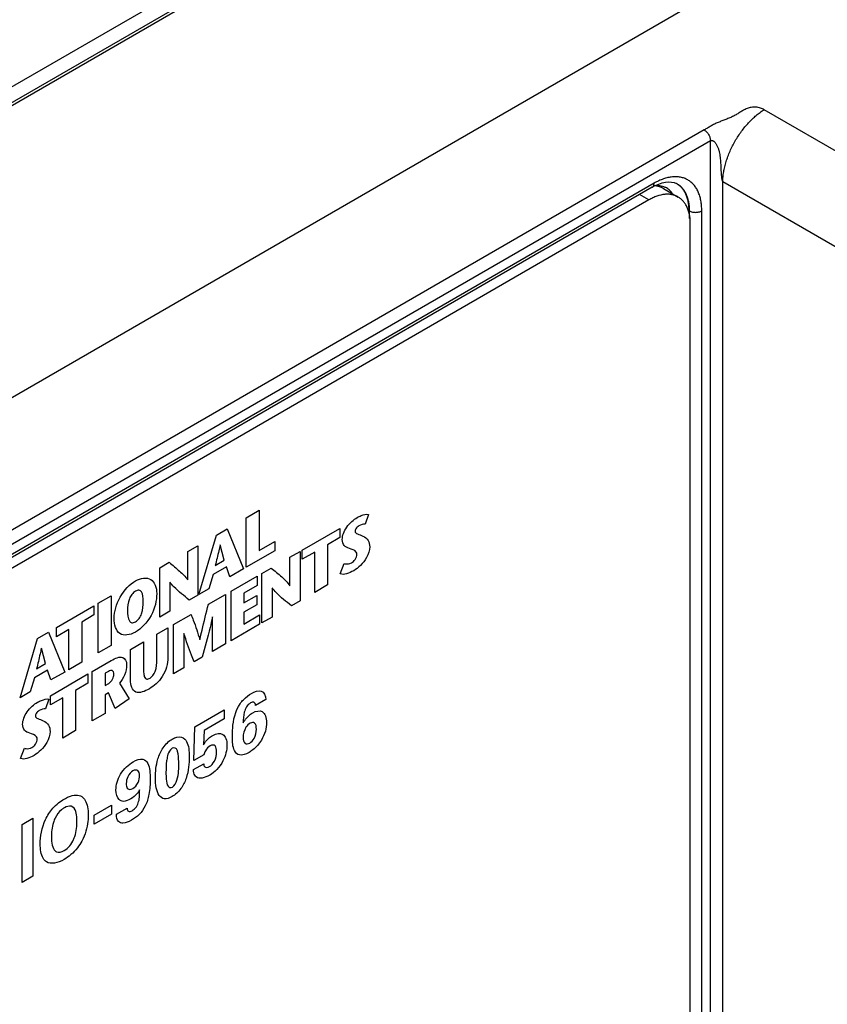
# Model space of a CAD drawing. Header units: inches. Extents: x 0 to 34, y 0 to 22.
# Tile 20 of 129: x 2.8 to 3.9, y 16.3 to 17.6. Entities that reach past the tile are written whole.
import ezdxf

# ---------------------------------------------------------------- set-up
doc = ezdxf.new("R2010")
doc.units = ezdxf.units.IN
doc.header["$LTSCALE"] = 1.87
doc.header["$MEASUREMENT"] = 0
doc.layers.get('0').update_dxf_attribs({"linetype": 'CONTINUOUS'})
doc.layers.add('02___PRT_ALL_AXES', color=7, linetype='CONTINUOUS')

msp = doc.modelspace()

# ---------------------------------------------------------------- linework, layer by layer
at = {"color": 7, "linetype": 'CONTINUOUS'}
for p, q in [((7.8976, 20.3977), (1.1533, 16.5035)), ((1.1681, 16.4923), (7.9125, 20.3864)), ((1.1736, 16.4918), (7.9179, 20.3859)), ((2.062, 16.6321), (8.2522, 20.2062)), ((4.5258, 17.0114), (3.7847, 17.4393)), ((3.7081, 17.4134), (2.2149, 16.5512)), ((3.7159, 17.3997), (2.2227, 16.5375)), ((3.7159, 15.2635), (3.7159, 17.3997)), ((3.644, 17.3454), (2.2496, 16.5403)), ((3.6698, 17.3462), (3.6726, 17.3451)), ((3.6726, 17.3451), (3.6726, 17.3451)), ((3.7317, 15.316), (3.7317, 17.3474)), ((4.4728, 16.9196), (3.7317, 17.3474)), ((3.6416, 17.3403), (2.2472, 16.5352)), ((3.6887, 17.3104), (3.6878, 17.3108)), ((3.6893, 17.3101), (3.6887, 17.3104)), ((3.6893, 17.3005), (3.6893, 17.3101)), ((3.7049, 15.3403), (3.7049, 17.3103))]:
    msp.add_line(p, q, dxfattribs=at)
at = {"color": 40, "linetype": 'CONTINUOUS'}
for p, q in [((3.1235, 16.9188), (3.14, 16.9283)), ((3.14, 16.9283), (3.14, 16.8771)), ((3.1235, 16.8558), (3.1235, 16.9188)), ((3.2794, 16.9231), (3.2752, 16.9108)), ((3.0853, 16.8968), (3.0991, 16.9047)), ((3.0991, 16.9047), (3.1198, 16.8537)), ((3.195, 16.8776), (3.243, 16.9053)), ((3.243, 16.9053), (3.243, 16.8935)), ((3.0631, 16.8209), (3.0853, 16.8968)), ((3.243, 16.8935), (3.2273, 16.8844)), ((3.0488, 16.8757), (3.0617, 16.8832)), ((3.0617, 16.8832), (3.0617, 16.8201)), ((3.0954, 16.8646), (3.0901, 16.8841)), ((3.14, 16.8771), (3.1599, 16.8886)), ((3.1599, 16.8886), (3.1599, 16.8768)), ((3.2273, 16.8844), (3.2273, 16.8331)), ((3.0488, 16.8396), (3.0488, 16.8757)), ((3.1599, 16.8768), (3.1235, 16.8558)), ((3.1791, 16.8684), (3.1921, 16.8759)), ((3.1791, 16.8323), (3.1791, 16.8684)), ((3.1921, 16.8759), (3.1921, 16.8128)), ((3.195, 16.8658), (3.195, 16.8776)), ((3.2108, 16.8749), (3.195, 16.8658)), ((3.2108, 16.8236), (3.2108, 16.8749)), ((3.0131, 16.8551), (3.0251, 16.862)), ((3.0131, 16.7921), (3.0131, 16.8551)), ((3.0981, 16.8561), (3.0811, 16.8464)), ((3.0839, 16.858), (3.0954, 16.8646)), ((3.1024, 16.8436), (3.0981, 16.8561)), ((3.1198, 16.8537), (3.1024, 16.8436)), ((3.1435, 16.8478), (3.1554, 16.8547)), ((3.2435, 16.8472), (3.2485, 16.8605)), ((3.0811, 16.8464), (3.0759, 16.8283)), ((3.104, 16.825), (3.1372, 16.8442)), ((3.1372, 16.8442), (3.1372, 16.8324)), ((3.1435, 16.7848), (3.1435, 16.8478)), ((3.0261, 16.8365), (3.0261, 16.7995)), ((3.0759, 16.8283), (3.0631, 16.8209)), ((3.1372, 16.8324), (3.1205, 16.8227)), ((3.1564, 16.8292), (3.1564, 16.7922)), ((3.2273, 16.8331), (3.2108, 16.8236)), ((2.9344, 16.8097), (2.9509, 16.8192)), ((2.9509, 16.8192), (2.9509, 16.7561)), ((3.0617, 16.8201), (3.0507, 16.8138)), ((3.0751, 16.8084), (3.097, 16.821)), ((3.097, 16.821), (3.097, 16.7579)), ((3.104, 16.762), (3.104, 16.825)), ((3.1205, 16.8227), (3.1205, 16.8103)), ((3.1205, 16.8103), (3.1368, 16.8197)), ((3.1368, 16.8197), (3.1368, 16.8079)), ((2.8812, 16.7789), (2.9291, 16.8066)), ((2.9291, 16.8066), (2.9291, 16.7948)), ((2.9344, 16.7466), (2.9344, 16.8097)), ((3.1368, 16.8079), (3.1205, 16.7985)), ((3.1921, 16.8128), (3.1811, 16.8065)), ((2.9291, 16.7948), (2.9134, 16.7857)), ((3.0261, 16.7995), (3.0131, 16.7921)), ((3.0308, 16.7827), (3.0531, 16.7956)), ((3.0805, 16.7484), (3.0805, 16.7926)), ((3.1205, 16.7985), (3.1205, 16.7833)), ((3.1205, 16.7833), (3.1405, 16.7948)), ((3.1405, 16.7948), (3.1405, 16.783)), ((3.1564, 16.7922), (3.1435, 16.7848)), ((2.8812, 16.7671), (2.8812, 16.7789)), ((2.9134, 16.7857), (2.9134, 16.7345)), ((3.0092, 16.7703), (3.0234, 16.7785)), ((3.0234, 16.7785), (3.0234, 16.7404)), ((3.0308, 16.7197), (3.0308, 16.7827)), ((3.1405, 16.783), (3.104, 16.762)), ((2.8349, 16.6892), (2.8571, 16.765)), ((2.8571, 16.765), (2.8709, 16.773)), ((2.8709, 16.773), (2.8917, 16.722)), ((2.8969, 16.7762), (2.8812, 16.7671)), ((2.8969, 16.725), (2.8969, 16.7762)), ((3.0092, 16.7376), (3.0092, 16.7703)), ((3.0437, 16.7713), (3.0437, 16.7272)), ((2.8673, 16.7329), (2.862, 16.7523)), ((2.9509, 16.7561), (2.9344, 16.7466)), ((2.9758, 16.751), (2.9922, 16.7605)), ((2.9922, 16.7605), (2.9922, 16.7275)), ((3.097, 16.7579), (3.0805, 16.7484)), ((2.9758, 16.7124), (2.9758, 16.751)), ((3.0674, 16.7408), (3.057, 16.7349)), ((2.8558, 16.7263), (2.8673, 16.7329)), ((2.9134, 16.7345), (2.8969, 16.725)), ((2.9267, 16.7227), (2.9511, 16.7367)), ((3.0437, 16.7272), (3.0308, 16.7197)), ((2.853, 16.7147), (2.8478, 16.6966)), ((2.8699, 16.7244), (2.853, 16.7147)), ((2.8742, 16.7119), (2.8699, 16.7244)), ((2.8734, 16.6919), (2.9214, 16.7196)), ((2.8917, 16.722), (2.8742, 16.7119)), ((2.9214, 16.7196), (2.9214, 16.7078)), ((2.9267, 16.6596), (2.9267, 16.7227)), ((2.9475, 16.7229), (2.9432, 16.7204)), ((2.9432, 16.7204), (2.9432, 16.7049)), ((2.9214, 16.7078), (2.9057, 16.6987)), ((2.9432, 16.7049), (2.9479, 16.7076)), ((2.9617, 16.7078), (2.9738, 16.6877)), ((2.8478, 16.6966), (2.8349, 16.6892)), ((2.8734, 16.6801), (2.8734, 16.6919)), ((2.9057, 16.6987), (2.9057, 16.6474)), ((2.9475, 16.6954), (2.9432, 16.693)), ((2.9432, 16.693), (2.9432, 16.6691)), ((2.9561, 16.6755), (2.9475, 16.6954)), ((2.8714, 16.6876), (2.8672, 16.6752)), ((2.8892, 16.6892), (2.8734, 16.6801)), ((2.8892, 16.6379), (2.8892, 16.6892)), ((2.9738, 16.6877), (2.9561, 16.6755)), ((3.1484, 16.6869), (3.1353, 16.6793)), ((2.9432, 16.6691), (2.9267, 16.6596)), ((3.058, 16.6523), (3.0954, 16.6739)), ((3.0954, 16.6739), (3.0954, 16.6622)), ((3.0566, 16.6093), (3.058, 16.6523)), ((3.0954, 16.6622), (3.0697, 16.6474)), ((2.9057, 16.6474), (2.8892, 16.6379)), ((3.0697, 16.6474), (3.0689, 16.6293)), ((2.8355, 16.6116), (2.8404, 16.6249)), ((3.0694, 16.6163), (3.0566, 16.6093)), ((3.0561, 16.5976), (3.0692, 16.6051)), ((2.9294, 16.5397), (2.9514, 16.5523)), ((2.9514, 16.5523), (2.9514, 16.5408)), ((2.9514, 16.5408), (2.9294, 16.5281)), ((2.9294, 16.5281), (2.9294, 16.5397)), ((2.9579, 16.5407), (2.9713, 16.5484)), ((2.8375, 16.5278), (2.8512, 16.5357)), ((2.8375, 16.4538), (2.8375, 16.5278)), ((2.8512, 16.5357), (2.8512, 16.4618)), ((2.8512, 16.4618), (2.8375, 16.4538))]:
    msp.add_line(p, q, dxfattribs=at)
at = {"color": 7, "linetype": 'CONTINUOUS'}
msp.add_lwpolyline([(3.6416, 17.3403), (3.6456, 17.3424), (3.6501, 17.3444), (3.6544, 17.3458), (3.6586, 17.3467), (3.6626, 17.3471), (3.6663, 17.3469), (3.6698, 17.3462)], dxfattribs=at)
msp.add_arc((3.6606, 17.3231), 0.025, 59.8774, 61.9314, dxfattribs=at)
for points, knots in [([(3.7847, 17.4393), (3.7832, 17.4402), (3.7806, 17.4413), (3.777, 17.4421), (3.7741, 17.4425), (3.7711, 17.4426), (3.7681, 17.4423), (3.7653, 17.4416), (3.7627, 17.4408), (3.7603, 17.4397), (3.7573, 17.4382), (3.7545, 17.4364), (3.7518, 17.4347), (3.7497, 17.4334), (3.7475, 17.4322), (3.7445, 17.4306), (3.7406, 17.4288), (3.7365, 17.4272), (3.7331, 17.4259), (3.7307, 17.425), (3.7282, 17.424), (3.7257, 17.4229), (3.7233, 17.4219), (3.721, 17.4208), (3.7187, 17.4196), (3.7165, 17.4184), (3.7144, 17.4172), (3.7123, 17.4159), (3.7102, 17.4147), (3.7088, 17.4138), (3.7081, 17.4134)], [0, 0, 0, 0, 0.06347, 0.097846, 0.133383, 0.169336, 0.204832, 0.239151, 0.271945, 0.303255, 0.333366, 0.391513, 0.420295, 0.4493, 0.478766, 0.508816, 0.570687, 0.634167, 0.666135, 0.69806, 0.729829, 0.76134, 0.792507, 0.823258, 0.853536, 0.883358, 0.912778, 0.94186, 0.970831, 1, 1, 1, 1]), ([(3.7317, 17.3474), (3.7317, 17.3495), (3.732, 17.3536), (3.7328, 17.36), (3.7342, 17.3665), (3.736, 17.3731), (3.7383, 17.3798), (3.7419, 17.3887), (3.7474, 17.3996), (3.7541, 17.4098), (3.76, 17.4174), (3.7646, 17.4227), (3.7695, 17.4276), (3.7744, 17.432), (3.7795, 17.4359), (3.783, 17.4382), (3.7847, 17.4393)], [0, 0, 0, 0, 0.055568, 0.113749, 0.174286, 0.236869, 0.301141, 0.366709, 0.499994, 0.63328, 0.698849, 0.763122, 0.825707, 0.886246, 0.944429, 1, 1, 1, 1]), ([(3.7081, 17.4134), (3.7087, 17.4131), (3.7097, 17.4123), (3.7112, 17.4109), (3.7125, 17.4093), (3.7137, 17.4075), (3.7147, 17.4056), (3.7154, 17.4036), (3.7158, 17.4016), (3.7159, 17.4003), (3.7159, 17.3997)], [0, 0, 0, 0, 0.114831, 0.238392, 0.368165, 0.501088, 0.633861, 0.763192, 0.886057, 1, 1, 1, 1]), ([(3.7159, 17.3997), (3.7162, 17.3999), (3.7167, 17.4001), (3.7176, 17.4001), (3.7184, 17.4), (3.7192, 17.3997), (3.7199, 17.3992), (3.7208, 17.3985), (3.7219, 17.3975), (3.723, 17.396), (3.7239, 17.3945), (3.7247, 17.3928), (3.7255, 17.3911), (3.7261, 17.3893), (3.7268, 17.3869), (3.7275, 17.3839), (3.7282, 17.3803), (3.7286, 17.3766), (3.7289, 17.373), (3.7291, 17.3694), (3.7292, 17.3664), (3.7293, 17.364), (3.7294, 17.3622), (3.7295, 17.3604), (3.7296, 17.3586), (3.7298, 17.3567), (3.7299, 17.3552), (3.73, 17.354), (3.7301, 17.3531), (3.7303, 17.3521), (3.7304, 17.3512), (3.7306, 17.3504), (3.7307, 17.3498), (3.7308, 17.3493), (3.731, 17.3488), (3.7311, 17.3483), (3.7313, 17.3479), (3.7315, 17.3476), (3.7316, 17.3475), (3.7317, 17.3474)], [0, 0, 0, 0, 0.014625, 0.028685, 0.042687, 0.056892, 0.07138, 0.086151, 0.116384, 0.147335, 0.178753, 0.21046, 0.242329, 0.274265, 0.306201, 0.369856, 0.433034, 0.495643, 0.557745, 0.619494, 0.681087, 0.711887, 0.742727, 0.773636, 0.804651, 0.835819, 0.867206, 0.883013, 0.898921, 0.914957, 0.931163, 0.947608, 0.955957, 0.96442, 0.973037, 0.981869, 0.99099, 0.995623, 1, 1, 1, 1]), ([(3.6416, 17.3403), (3.6418, 17.3404), (3.6422, 17.3407), (3.6427, 17.3411), (3.6431, 17.3417), (3.6435, 17.3425), (3.6439, 17.3438), (3.644, 17.3449), (3.644, 17.3454)], [0, 0, 0, 0, 0.108096, 0.21823, 0.332256, 0.451711, 0.710591, 1, 1, 1, 1]), ([(3.7049, 17.3103), (3.7049, 17.3125), (3.7047, 17.3169), (3.7039, 17.3232), (3.7027, 17.3282), (3.7014, 17.3319), (3.7, 17.3353), (3.6979, 17.3393), (3.6948, 17.3435), (3.6912, 17.347), (3.6871, 17.3498), (3.6827, 17.3519), (3.6778, 17.3533), (3.6726, 17.3539), (3.6682, 17.3537), (3.6645, 17.3532), (3.6606, 17.3525), (3.6557, 17.351), (3.6498, 17.3486), (3.6459, 17.3466), (3.644, 17.3454)], [0, 0, 0, 0, 0.074295, 0.144737, 0.211345, 0.243276, 0.274333, 0.334008, 0.390971, 0.445989, 0.499988, 0.553987, 0.609006, 0.665972, 0.72565, 0.756708, 0.78864, 0.855253, 0.9257, 1, 1, 1, 1]), ([(3.6893, 17.3101), (3.6893, 17.3121), (3.6892, 17.3161), (3.6884, 17.3218), (3.6872, 17.3263), (3.686, 17.3296), (3.6847, 17.3326), (3.6827, 17.3361), (3.6798, 17.3398), (3.677, 17.3423), (3.6745, 17.344), (3.6732, 17.3447), (3.6726, 17.3451)], [0, 0, 0, 0, 0.149222, 0.290323, 0.423389, 0.487068, 0.548949, 0.667767, 0.781276, 0.891276, 0.94567, 1, 1, 1, 1]), ([(3.6887, 17.3104), (3.6887, 17.3123), (3.6885, 17.3162), (3.6878, 17.3217), (3.6865, 17.3268), (3.6847, 17.3315), (3.6825, 17.3356), (3.6798, 17.3393), (3.6767, 17.3424), (3.6744, 17.344), (3.6731, 17.3447)], [0, 0, 0, 0, 0.148622, 0.289576, 0.422884, 0.548889, 0.668306, 0.782242, 0.892198, 1, 1, 1, 1]), ([(3.6531, 17.3419), (3.6519, 17.3422), (3.6492, 17.3425), (3.6466, 17.3424), (3.6453, 17.3422)], [0, 0, 0, 0, 0.48825, 1, 1, 1, 1]), ([(3.6599, 17.3394), (3.6589, 17.34), (3.6567, 17.341), (3.6543, 17.3417), (3.6531, 17.3419)], [0, 0, 0, 0, 0.495403, 1, 1, 1, 1]), ([(3.6675, 17.3321), (3.667, 17.3329), (3.6659, 17.3343), (3.6641, 17.3363), (3.6621, 17.338), (3.6607, 17.3389), (3.6599, 17.3394)], [0, 0, 0, 0, 0.257951, 0.509206, 0.755806, 1, 1, 1, 1]), ([(3.6893, 17.3101), (3.6898, 17.3098), (3.691, 17.3093), (3.693, 17.3087), (3.695, 17.3084), (3.6972, 17.3083), (3.6993, 17.3085), (3.7013, 17.3088), (3.7032, 17.3094), (3.7044, 17.31), (3.7049, 17.3103)], [0, 0, 0, 0, 0.115492, 0.239435, 0.369323, 0.502142, 0.634665, 0.763686, 0.88626, 1, 1, 1, 1])]:
    msp.add_open_spline(points, degree=3, knots=knots, dxfattribs=at)
at = {"color": 40, "linetype": 'CONTINUOUS'}
for points, knots in [([(3.246, 16.8912), (3.246, 16.8958), (3.2513, 16.9089), (3.2605, 16.9164), (3.2652, 16.9191)], [0, 0, 0, 0, 0.462283, 1, 1, 1, 1]), ([(3.2652, 16.9191), (3.2668, 16.9201), (3.2717, 16.9224), (3.2766, 16.9235), (3.2794, 16.9231)], [0, 0, 0, 0, 0.330601, 1, 1, 1, 1]), ([(3.2672, 16.9085), (3.2665, 16.9081), (3.2644, 16.9068), (3.2624, 16.9034), (3.2624, 16.9019)], [0, 0, 0, 0, 0.3402, 1, 1, 1, 1]), ([(3.2551, 16.8796), (3.2527, 16.8806), (3.2479, 16.882), (3.246, 16.888), (3.246, 16.8912)], [0, 0, 0, 0, 0.531988, 1, 1, 1, 1]), ([(3.2624, 16.9019), (3.2624, 16.8998), (3.2664, 16.8976), (3.27, 16.8966), (3.2723, 16.8955)], [0, 0, 0, 0, 0.372058, 1, 1, 1, 1]), ([(3.2723, 16.8955), (3.2749, 16.8941), (3.2796, 16.8915), (3.281, 16.8847), (3.281, 16.8816)], [0, 0, 0, 0, 0.577916, 1, 1, 1, 1]), ([(3.09, 16.884), (3.0895, 16.8816), (3.0876, 16.873), (3.0854, 16.8643), (3.0839, 16.858)], [0, 0, 0, 0, 0.276475, 1, 1, 1, 1]), ([(3.2647, 16.872), (3.2647, 16.8733), (3.2629, 16.878), (3.2581, 16.8783), (3.2551, 16.8796)], [0, 0, 0, 0, 0.211512, 1, 1, 1, 1]), ([(3.281, 16.8816), (3.281, 16.8775), (3.2768, 16.8641), (3.2664, 16.8547), (3.2606, 16.8513)], [0, 0, 0, 0, 0.378637, 1, 1, 1, 1]), ([(3.2578, 16.8615), (3.2594, 16.8624), (3.2629, 16.8652), (3.2647, 16.8701), (3.2647, 16.872)], [0, 0, 0, 0, 0.49783, 1, 1, 1, 1]), ([(3.0251, 16.862), (3.0295, 16.8583), (3.0377, 16.8513), (3.0458, 16.844), (3.0486, 16.8395)], [0, 0, 0, 0, 0.540108, 1, 1, 1, 1]), ([(3.1554, 16.8547), (3.1599, 16.851), (3.168, 16.844), (3.1762, 16.8367), (3.179, 16.8322)], [0, 0, 0, 0, 0.539982, 1, 1, 1, 1]), ([(3.2485, 16.8605), (3.2491, 16.8603), (3.2518, 16.8596), (3.2552, 16.86), (3.2578, 16.8615)], [0, 0, 0, 0, 0.228951, 1, 1, 1, 1]), ([(2.982, 16.8382), (2.989, 16.8423), (3.0038, 16.8441), (3.0092, 16.8301), (3.0092, 16.822)], [0, 0, 0, 0, 0.500663, 1, 1, 1, 1]), ([(2.9549, 16.7907), (2.9549, 16.7988), (2.9602, 16.8189), (2.975, 16.8342), (2.982, 16.8382)], [0, 0, 0, 0, 0.49913, 1, 1, 1, 1]), ([(3.0507, 16.8138), (3.0441, 16.8192), (3.0353, 16.826), (3.0277, 16.8345), (3.0262, 16.8366)], [0, 0, 0, 0, 0.77949, 1, 1, 1, 1]), ([(3.1811, 16.8065), (3.1744, 16.8119), (3.1656, 16.8187), (3.1581, 16.8272), (3.1566, 16.8293)], [0, 0, 0, 0, 0.779646, 1, 1, 1, 1]), ([(2.982, 16.8251), (2.9805, 16.8242), (2.9773, 16.8215), (2.9725, 16.8122), (2.972, 16.8052), (2.972, 16.8006)], [0, 0, 0, 0, 0.220781, 0.43496, 1, 1, 1, 1]), ([(2.992, 16.8121), (2.992, 16.8167), (2.9916, 16.8233), (2.9868, 16.827), (2.9836, 16.826), (2.982, 16.8251)], [0, 0, 0, 0, 0.56521, 0.779457, 1, 1, 1, 1]), ([(3.0092, 16.822), (3.0092, 16.8136), (3.0047, 16.793), (2.9892, 16.7772), (2.982, 16.773)], [0, 0, 0, 0, 0.503238, 1, 1, 1, 1]), ([(2.982, 16.7862), (2.9836, 16.7871), (2.987, 16.79), (2.9917, 16.7999), (2.992, 16.8072), (2.992, 16.8121)], [0, 0, 0, 0, 0.21567, 0.427594, 1, 1, 1, 1]), ([(3.0644, 16.7633), (3.0652, 16.7673), (3.0685, 16.7823), (3.0724, 16.7974), (3.0751, 16.8084)], [0, 0, 0, 0, 0.270816, 1, 1, 1, 1]), ([(2.982, 16.773), (2.9748, 16.7689), (2.9593, 16.7668), (2.9549, 16.7823), (2.9549, 16.7907)], [0, 0, 0, 0, 0.497043, 1, 1, 1, 1]), ([(2.972, 16.8006), (2.972, 16.7957), (2.9723, 16.7887), (2.9771, 16.7842), (2.9804, 16.7852), (2.982, 16.7862)], [0, 0, 0, 0, 0.572102, 0.783904, 1, 1, 1, 1]), ([(3.0531, 16.7956), (3.054, 16.7931), (3.058, 16.7826), (3.0617, 16.7718), (3.0642, 16.7632)], [0, 0, 0, 0, 0.235523, 1, 1, 1, 1]), ([(3.0804, 16.7925), (3.0794, 16.7879), (3.0754, 16.7707), (3.0708, 16.7535), (3.0674, 16.7408)], [0, 0, 0, 0, 0.267636, 1, 1, 1, 1]), ([(3.057, 16.7349), (3.0559, 16.7377), (3.0512, 16.7496), (3.0468, 16.7617), (3.0439, 16.7714)], [0, 0, 0, 0, 0.23723, 1, 1, 1, 1]), ([(2.8618, 16.7522), (2.8613, 16.7499), (2.8595, 16.7412), (2.8573, 16.7325), (2.8558, 16.7263)], [0, 0, 0, 0, 0.276505, 1, 1, 1, 1]), ([(2.9511, 16.7367), (2.9561, 16.7396), (2.9662, 16.7442), (2.9708, 16.7358), (2.9708, 16.7313)], [0, 0, 0, 0, 0.563357, 1, 1, 1, 1]), ([(3.0234, 16.7404), (3.0234, 16.7332), (3.0189, 16.7151), (3.0056, 16.7041), (2.9999, 16.7008)], [0, 0, 0, 0, 0.521289, 1, 1, 1, 1]), ([(2.9708, 16.7313), (2.9708, 16.7273), (2.9694, 16.7187), (2.9642, 16.7107), (2.9617, 16.7078)], [0, 0, 0, 0, 0.547072, 1, 1, 1, 1]), ([(2.9922, 16.7275), (2.9922, 16.725), (2.9924, 16.7206), (2.9933, 16.7151), (2.9962, 16.7124), (2.9992, 16.7135), (3.0007, 16.7144)], [0, 0, 0, 0, 0.329221, 0.58192, 0.781307, 1, 1, 1, 1]), ([(3.0007, 16.7144), (3.0032, 16.7158), (3.0094, 16.725), (3.0092, 16.733), (3.0092, 16.7376)], [0, 0, 0, 0, 0.384178, 1, 1, 1, 1]), ([(2.9544, 16.7191), (2.9544, 16.7213), (2.9532, 16.7254), (2.9492, 16.7238), (2.9475, 16.7229)], [0, 0, 0, 0, 0.537572, 1, 1, 1, 1]), ([(2.9479, 16.7076), (2.9497, 16.7086), (2.9532, 16.7125), (2.9544, 16.7173), (2.9544, 16.7191)], [0, 0, 0, 0, 0.531683, 1, 1, 1, 1]), ([(2.9999, 16.7008), (2.9939, 16.6973), (2.9801, 16.6918), (2.9758, 16.7053), (2.9758, 16.7124)], [0, 0, 0, 0, 0.493006, 1, 1, 1, 1]), ([(3.1157, 16.6816), (3.117, 16.6835), (3.1214, 16.6889), (3.1266, 16.6929), (3.13, 16.6948)], [0, 0, 0, 0, 0.31901, 1, 1, 1, 1]), ([(3.13, 16.6948), (3.1344, 16.6974), (3.144, 16.7006), (3.1483, 16.6921), (3.1484, 16.6869)], [0, 0, 0, 0, 0.491674, 1, 1, 1, 1]), ([(2.838, 16.6556), (2.838, 16.6602), (2.8433, 16.6733), (2.8525, 16.6809), (2.8571, 16.6836)], [0, 0, 0, 0, 0.462492, 1, 1, 1, 1]), ([(2.8571, 16.6836), (2.8588, 16.6845), (2.8637, 16.6868), (2.8686, 16.688), (2.8714, 16.6876)], [0, 0, 0, 0, 0.331264, 1, 1, 1, 1]), ([(3.1058, 16.6396), (3.1058, 16.6432), (3.106, 16.6559), (3.1093, 16.6724), (3.1157, 16.6816)], [0, 0, 0, 0, 0.27741, 1, 1, 1, 1]), ([(3.1288, 16.6826), (3.127, 16.6816), (3.1232, 16.678), (3.1198, 16.6681), (3.1197, 16.6616), (3.1196, 16.6573)], [0, 0, 0, 0, 0.25034, 0.490102, 1, 1, 1, 1]), ([(3.1353, 16.6793), (3.1352, 16.6813), (3.1339, 16.6846), (3.1304, 16.6835), (3.1288, 16.6826)], [0, 0, 0, 0, 0.529737, 1, 1, 1, 1]), ([(2.8592, 16.6729), (2.8585, 16.6725), (2.8564, 16.6712), (2.8543, 16.6679), (2.8543, 16.6663)], [0, 0, 0, 0, 0.34046, 1, 1, 1, 1]), ([(2.8543, 16.6663), (2.8543, 16.6642), (2.8584, 16.6621), (2.862, 16.661), (2.8642, 16.6599)], [0, 0, 0, 0, 0.372118, 1, 1, 1, 1]), ([(3.1196, 16.6573), (3.1202, 16.6583), (3.1235, 16.6636), (3.1281, 16.6679), (3.1317, 16.67)], [0, 0, 0, 0, 0.190175, 1, 1, 1, 1]), ([(3.1317, 16.67), (3.136, 16.6725), (3.1462, 16.6741), (3.1494, 16.6638), (3.1494, 16.6577)], [0, 0, 0, 0, 0.450042, 1, 1, 1, 1]), ([(2.8471, 16.644), (2.8447, 16.645), (2.8399, 16.6464), (2.838, 16.6524), (2.838, 16.6556)], [0, 0, 0, 0, 0.532132, 1, 1, 1, 1]), ([(2.8642, 16.6599), (2.8669, 16.6586), (2.8716, 16.6559), (2.873, 16.6491), (2.873, 16.646)], [0, 0, 0, 0, 0.577808, 1, 1, 1, 1]), ([(3.1284, 16.6568), (3.1265, 16.6557), (3.1212, 16.6506), (3.1195, 16.6428), (3.1195, 16.6391)], [0, 0, 0, 0, 0.366084, 1, 1, 1, 1]), ([(3.1364, 16.6491), (3.1364, 16.6523), (3.1355, 16.6579), (3.1305, 16.658), (3.1284, 16.6568)], [0, 0, 0, 0, 0.566191, 1, 1, 1, 1]), ([(3.1494, 16.6577), (3.1494, 16.6542), (3.1486, 16.6467), (3.1449, 16.6388), (3.1428, 16.6353)], [0, 0, 0, 0, 0.510752, 1, 1, 1, 1]), ([(2.8567, 16.6365), (2.8567, 16.6377), (2.8549, 16.6424), (2.8501, 16.6427), (2.8471, 16.644)], [0, 0, 0, 0, 0.211512, 1, 1, 1, 1]), ([(2.873, 16.646), (2.873, 16.6419), (2.8688, 16.6285), (2.8584, 16.6191), (2.8526, 16.6157)], [0, 0, 0, 0, 0.378704, 1, 1, 1, 1]), ([(3.029, 16.6366), (3.031, 16.6378), (3.0372, 16.6405), (3.0428, 16.6392), (3.0451, 16.6365)], [0, 0, 0, 0, 0.318849, 1, 1, 1, 1]), ([(3.0689, 16.6293), (3.0694, 16.6301), (3.0726, 16.6352), (3.0771, 16.6391), (3.0806, 16.6411)], [0, 0, 0, 0, 0.17343, 1, 1, 1, 1]), ([(3.0806, 16.6411), (3.0852, 16.6438), (3.0955, 16.6453), (3.0988, 16.6349), (3.0988, 16.629)], [0, 0, 0, 0, 0.472768, 1, 1, 1, 1]), ([(3.1271, 16.6196), (3.1228, 16.6171), (3.1146, 16.6143), (3.1062, 16.6225), (3.1058, 16.6331), (3.1058, 16.6396)], [0, 0, 0, 0, 0.320348, 0.574458, 1, 1, 1, 1]), ([(3.1279, 16.6315), (3.1299, 16.6327), (3.1353, 16.6383), (3.1364, 16.6456), (3.1364, 16.6491)], [0, 0, 0, 0, 0.402926, 1, 1, 1, 1]), ([(2.8498, 16.6259), (2.8514, 16.6269), (2.8549, 16.6296), (2.8567, 16.6346), (2.8567, 16.6365)], [0, 0, 0, 0, 0.498045, 1, 1, 1, 1]), ([(3.0075, 16.5874), (3.0075, 16.5948), (3.0087, 16.6075), (3.0166, 16.6266), (3.0249, 16.6343), (3.029, 16.6366)], [0, 0, 0, 0, 0.451823, 0.711672, 1, 1, 1, 1]), ([(3.0451, 16.6365), (3.0459, 16.6356), (3.0499, 16.6302), (3.0507, 16.6213), (3.0507, 16.6141)], [0, 0, 0, 0, 0.190872, 1, 1, 1, 1]), ([(3.0773, 16.628), (3.0751, 16.6267), (3.0713, 16.6228), (3.0698, 16.618), (3.0694, 16.6163)], [0, 0, 0, 0, 0.615012, 1, 1, 1, 1]), ([(3.0988, 16.629), (3.0988, 16.6228), (3.0955, 16.6067), (3.0829, 16.594), (3.0768, 16.5905)], [0, 0, 0, 0, 0.463897, 1, 1, 1, 1]), ([(3.0855, 16.62), (3.0855, 16.6231), (3.085, 16.6291), (3.0797, 16.6294), (3.0773, 16.628)], [0, 0, 0, 0, 0.527167, 1, 1, 1, 1]), ([(3.1195, 16.6391), (3.1195, 16.6358), (3.1205, 16.6299), (3.1257, 16.6303), (3.1279, 16.6315)], [0, 0, 0, 0, 0.576018, 1, 1, 1, 1]), ([(3.1428, 16.6353), (3.1398, 16.6304), (3.1343, 16.6242), (3.1287, 16.6205), (3.1271, 16.6196)], [0, 0, 0, 0, 0.716909, 1, 1, 1, 1]), ([(2.8404, 16.6249), (2.8411, 16.6247), (2.8438, 16.624), (2.8472, 16.6244), (2.8498, 16.6259)], [0, 0, 0, 0, 0.229646, 1, 1, 1, 1]), ([(3.023, 16.6152), (3.0225, 16.613), (3.0213, 16.6057), (3.021, 16.5988), (3.021, 16.5941)], [0, 0, 0, 0, 0.302511, 1, 1, 1, 1]), ([(3.0291, 16.6249), (3.0283, 16.6244), (3.0254, 16.622), (3.0236, 16.6178), (3.023, 16.6152)], [0, 0, 0, 0, 0.298269, 1, 1, 1, 1]), ([(3.0358, 16.6205), (3.0357, 16.6211), (3.0349, 16.6243), (3.0318, 16.6264), (3.0291, 16.6249)], [0, 0, 0, 0, 0.188346, 1, 1, 1, 1]), ([(3.0374, 16.6039), (3.0374, 16.6052), (3.0372, 16.6109), (3.0369, 16.6167), (3.0358, 16.6205)], [0, 0, 0, 0, 0.225145, 1, 1, 1, 1]), ([(3.0764, 16.6014), (3.0787, 16.6027), (3.0844, 16.6088), (3.0855, 16.6164), (3.0855, 16.62)], [0, 0, 0, 0, 0.427517, 1, 1, 1, 1]), ([(2.9572, 16.5716), (2.9572, 16.5776), (2.9615, 16.5935), (2.9734, 16.6043), (2.9791, 16.6076)], [0, 0, 0, 0, 0.476963, 1, 1, 1, 1]), ([(2.9791, 16.6076), (2.9833, 16.61), (2.9916, 16.6129), (3.0004, 16.6043), (3.0008, 16.5928), (3.0008, 16.5855)], [0, 0, 0, 0, 0.304163, 0.5492, 1, 1, 1, 1]), ([(3.0507, 16.6141), (3.0507, 16.6097), (3.0502, 16.6008), (3.0475, 16.5869), (3.0405, 16.5721), (3.0327, 16.5654), (3.0288, 16.5632)], [0, 0, 0, 0, 0.252513, 0.503451, 0.737538, 1, 1, 1, 1]), ([(3.0292, 16.5754), (3.0345, 16.5785), (3.0374, 16.5933), (3.0374, 16.6012), (3.0374, 16.6039)], [0, 0, 0, 0, 0.700165, 1, 1, 1, 1]), ([(3.0692, 16.6051), (3.0691, 16.6035), (3.0703, 16.5999), (3.0742, 16.6001), (3.0764, 16.6014)], [0, 0, 0, 0, 0.385345, 1, 1, 1, 1]), ([(2.9789, 16.596), (2.9764, 16.5946), (2.9713, 16.589), (2.9703, 16.5824), (2.9703, 16.5798)], [0, 0, 0, 0, 0.51553, 1, 1, 1, 1]), ([(2.9786, 16.5734), (2.9811, 16.5748), (2.9863, 16.5808), (2.9871, 16.5872), (2.9871, 16.5899)], [0, 0, 0, 0, 0.521575, 1, 1, 1, 1]), ([(2.9871, 16.5899), (2.9871, 16.5926), (2.9861, 16.5978), (2.9811, 16.5972), (2.9789, 16.596)], [0, 0, 0, 0, 0.512171, 1, 1, 1, 1]), ([(3.021, 16.5941), (3.021, 16.5912), (3.0213, 16.5849), (3.0221, 16.5761), (3.027, 16.5742), (3.0292, 16.5754)], [0, 0, 0, 0, 0.322895, 0.719396, 1, 1, 1, 1]), ([(3.0595, 16.5882), (3.0588, 16.5888), (3.0568, 16.5911), (3.0562, 16.5949), (3.0561, 16.5976)], [0, 0, 0, 0, 0.315432, 1, 1, 1, 1]), ([(2.9703, 16.5798), (2.9703, 16.5776), (2.9709, 16.5723), (2.9759, 16.5718), (2.9786, 16.5734)], [0, 0, 0, 0, 0.416142, 1, 1, 1, 1]), ([(3.0008, 16.5855), (3.0008, 16.5792), (3.0003, 16.5683), (2.9958, 16.5519), (2.987, 16.5396), (2.9804, 16.535), (2.977, 16.5331)], [0, 0, 0, 0, 0.347089, 0.587613, 0.783975, 1, 1, 1, 1]), ([(3.0288, 16.5632), (3.0254, 16.5612), (3.0184, 16.559), (3.0114, 16.5643), (3.0081, 16.5744), (3.0075, 16.5828), (3.0075, 16.5874)], [0, 0, 0, 0, 0.242794, 0.468611, 0.720296, 1, 1, 1, 1]), ([(2.8912, 16.5601), (2.893, 16.5612), (2.9011, 16.5653), (2.9095, 16.5661), (2.9136, 16.5631)], [0, 0, 0, 0, 0.225935, 1, 1, 1, 1]), ([(2.9762, 16.5603), (2.973, 16.5584), (2.9671, 16.5561), (2.9592, 16.5594), (2.9572, 16.5666), (2.9572, 16.5716)], [0, 0, 0, 0, 0.316673, 0.569509, 1, 1, 1, 1]), ([(2.9874, 16.5716), (2.9864, 16.57), (2.9831, 16.5653), (2.9789, 16.5618), (2.9762, 16.5603)], [0, 0, 0, 0, 0.328334, 1, 1, 1, 1]), ([(2.9777, 16.5452), (2.9796, 16.5463), (2.9835, 16.5496), (2.9866, 16.5572), (2.9874, 16.5644), (2.9874, 16.5692), (2.9874, 16.5716)], [0, 0, 0, 0, 0.245049, 0.467296, 0.723257, 1, 1, 1, 1]), ([(2.8605, 16.5029), (2.8605, 16.5123), (2.8631, 16.5291), (2.8769, 16.5502), (2.8862, 16.5573), (2.8912, 16.5601)], [0, 0, 0, 0, 0.474219, 0.71243, 1, 1, 1, 1]), ([(2.9059, 16.5442), (2.9048, 16.5474), (2.9012, 16.5524), (2.8943, 16.5506), (2.8913, 16.5488)], [0, 0, 0, 0, 0.531467, 1, 1, 1, 1]), ([(2.9136, 16.5631), (2.9153, 16.5619), (2.9201, 16.5563), (2.9218, 16.5471), (2.9218, 16.54)], [0, 0, 0, 0, 0.288271, 1, 1, 1, 1]), ([(2.8913, 16.5488), (2.89, 16.5481), (2.8856, 16.5451), (2.8815, 16.5398), (2.8795, 16.5358)], [0, 0, 0, 0, 0.277432, 1, 1, 1, 1]), ([(2.9074, 16.532), (2.9074, 16.5329), (2.9074, 16.5373), (2.9068, 16.5415), (2.9059, 16.5442)], [0, 0, 0, 0, 0.220317, 1, 1, 1, 1]), ([(2.9218, 16.54), (2.9218, 16.5373), (2.9211, 16.5268), (2.9181, 16.5146), (2.9137, 16.5065)], [0, 0, 0, 0, 0.26458, 1, 1, 1, 1]), ([(2.977, 16.5331), (2.9733, 16.531), (2.9669, 16.5281), (2.9591, 16.5307), (2.9579, 16.537), (2.9579, 16.5407)], [0, 0, 0, 0, 0.391135, 0.656963, 1, 1, 1, 1]), ([(2.9713, 16.5484), (2.9714, 16.5467), (2.9727, 16.5435), (2.9761, 16.5443), (2.9777, 16.5452)], [0, 0, 0, 0, 0.502288, 1, 1, 1, 1]), ([(2.8795, 16.5358), (2.8786, 16.534), (2.8753, 16.5255), (2.8748, 16.5175), (2.8748, 16.5117)], [0, 0, 0, 0, 0.225685, 1, 1, 1, 1]), ([(2.9031, 16.5084), (2.9037, 16.5097), (2.9068, 16.5179), (2.9074, 16.5259), (2.9074, 16.532)], [0, 0, 0, 0, 0.168131, 1, 1, 1, 1]), ([(2.8684, 16.4799), (2.8667, 16.481), (2.8618, 16.4865), (2.8605, 16.4959), (2.8605, 16.5029)], [0, 0, 0, 0, 0.287569, 1, 1, 1, 1]), ([(2.9137, 16.5065), (2.9121, 16.5034), (2.9055, 16.4934), (2.8968, 16.4863), (2.891, 16.4829)], [0, 0, 0, 0, 0.300406, 1, 1, 1, 1]), ([(2.8912, 16.4946), (2.8936, 16.496), (2.8984, 16.4996), (2.9019, 16.5055), (2.9031, 16.5084)], [0, 0, 0, 0, 0.524426, 1, 1, 1, 1]), ([(2.8796, 16.4938), (2.8801, 16.4933), (2.883, 16.4912), (2.8877, 16.4926), (2.8912, 16.4946)], [0, 0, 0, 0, 0.199955, 1, 1, 1, 1])]:
    msp.add_open_spline(points, degree=3, knots=knots, dxfattribs=at)
for points in [[(3.2752, 16.9108), (3.2728, 16.9111), (3.2699, 16.9101), (3.2672, 16.9085)], [(3.2606, 16.8513), (3.2547, 16.8479), (3.2481, 16.8455), (3.2435, 16.8472)], [(2.8672, 16.6752), (2.8648, 16.6755), (2.8619, 16.6745), (2.8592, 16.6729)], [(2.8526, 16.6157), (2.8467, 16.6123), (2.8401, 16.61), (2.8355, 16.6116)], [(3.0768, 16.5905), (3.0706, 16.5869), (3.0635, 16.5851), (3.0595, 16.5882)], [(2.8748, 16.5117), (2.8748, 16.5046), (2.8758, 16.4973), (2.8796, 16.4938)], [(2.891, 16.4829), (2.8829, 16.4782), (2.8739, 16.4764), (2.8684, 16.4799)]]:
    msp.add_open_spline(points, degree=3, dxfattribs=at)
at = {"layer": '02___PRT_ALL_AXES', "color": 7, "linetype": 'CONTINUOUS'}
for p, q in [((3.6373, 17.3242), (3.6255, 17.331)), ((3.6562, 17.3386), (3.6748, 17.3279)), ((3.6373, 17.3242), (2.2478, 16.5219)), ((3.6903, 15.334), (3.6903, 17.2935))]:
    msp.add_line(p, q, dxfattribs=at)
for points, knots in [([(3.6748, 17.3279), (3.6736, 17.3286), (3.671, 17.3298), (3.6667, 17.331), (3.6622, 17.3315), (3.6557, 17.3313), (3.649, 17.3296), (3.6424, 17.3269), (3.639, 17.3251), (3.6373, 17.3242)], [0, 0, 0, 0, 0.108064, 0.218133, 0.332088, 0.451494, 0.710628, 0.851668, 1, 1, 1, 1]), ([(3.6562, 17.3386), (3.6544, 17.3397), (3.6503, 17.3414), (3.646, 17.342), (3.6437, 17.3421)], [0, 0, 0, 0, 0.489938, 1, 1, 1, 1]), ([(3.6903, 17.2935), (3.6903, 17.2955), (3.6902, 17.2993), (3.6892, 17.3064), (3.6873, 17.3131), (3.6842, 17.3188), (3.6815, 17.3224), (3.6784, 17.3255), (3.676, 17.3272), (3.6748, 17.3279)], [0, 0, 0, 0, 0.148329, 0.289366, 0.548499, 0.667905, 0.781862, 0.891933, 1, 1, 1, 1])]:
    msp.add_open_spline(points, degree=3, knots=knots, dxfattribs=at)

doc.saveas('drawing.dxf')
